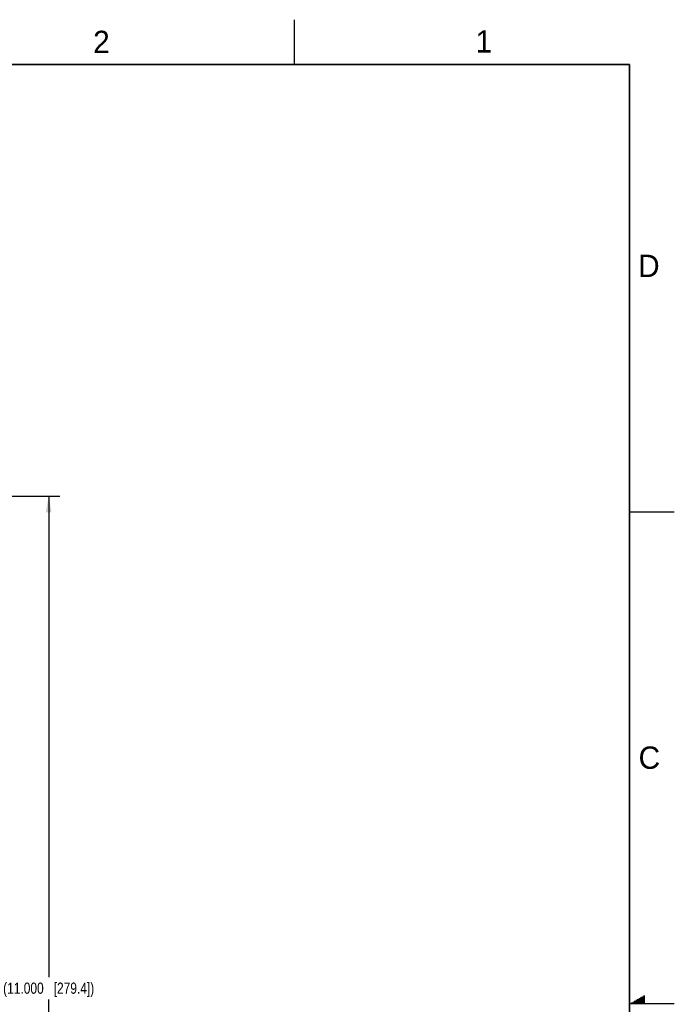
# Model space of a CAD drawing. Header units: inches. Extents: x 0 to 34, y 0 to 22.
# Tile 20 of 20: x 26.7 to 34, y 11 to 22. Entities that reach past the tile are written whole.
import ezdxf

# ---------------------------------------------------------------- set-up
doc = ezdxf.new("R2010")
doc.units = ezdxf.units.IN
doc.header["$LTSCALE"] = 1.87
doc.header["$MEASUREMENT"] = 0
doc.layers.get('0').update_dxf_attribs({"linetype": 'CONTINUOUS'})
doc.layers.add('DIMENSIONS', color=7, linetype='CONTINUOUS')
doc.styles.get("Standard").update_dxf_attribs({"font": 'txt', "width": 0.8})
doc.styles.add('TEXTSTYLE_2', font='txt')
doc.dimstyles.new('DIMSTYLE_2', dxfattribs={"dimtxt": 0.125, "dimasz": 0.18, "dimexe": 0.125, "dimexo": 0.0625, "dimgap": 0.0625, "dimtad": 0, "dimtih": 1, "dimtoh": 1, "dimdec": 3, "dimzin": 4, "dimdsep": 46, "dimtxsty": 'STANDARD', "dimblk": '_FILLED', "dimblk1": '_FILLED', "dimblk2": '_FILLED', "dimcen": 0.09, "dimadec": 0, "dimazin": 0, "dimtp": 0.001, "dimtm": 0.001, "dimtfac": 1, "dimtdec": 3, "dimtofl": 0, "dimtmove": 0, "dimatfit": 3, "dimldrblk": '_FILLED', "dimfxl": 1, "dimtolj": 1, "dimtzin": 4, "dimarcsym": 0})

# ---------------------------------------------------------------- blocks, each defined once
blk = doc.blocks.new('_FILLED')
at = {"color": 0, "linetype": 'BYBLOCK'}
blk.add_solid([(0, 0), (-1, 0.174), (-1, -0.174)], dxfattribs=at)
blk = doc.blocks.new('*D6')
at = {"layer": 'DIMENSIONS', "color": 2, "linetype": 'CONTINUOUS'}
for p, q in [((25.919, 16.675), (27.131, 16.675)), ((27.006, 16.675), (27.006, 11.3)), ((27.006, 5.675), (27.006, 11.05)), ((24.113, 5.675), (27.131, 5.675))]:
    blk.add_line(p, q, dxfattribs=at)
at = {"layer": 'DIMENSIONS', "color": 2, "linetype": 'CONTINUOUS', "xscale": 0.18, "yscale": 0.18, "zscale": 0.18}
for p, rotation in [((27.006, 16.675), 90), ((27.006, 5.675), 270)]:
    blk.add_blockref('_FILLED', p, dxfattribs=dict(at, rotation=rotation))
at = {"layer": 'DIMENSIONS', "color": 2, "linetype": 'CONTINUOUS', "insert": (27.006, 11.238), "char_height": 0.125, "width": 1.625, "attachment_point": 2, "line_spacing_factor": 0.9}
blk.add_mtext('(11.000{\\Ftxt.shx;\\W1.000000;\\H0.125000; }[279.4])', dxfattribs=at)

msp = doc.modelspace()

# ---------------------------------------------------------------- linework, layer by layer
at = {"color": 2, "linetype": 'CONTINUOUS'}
for p, q in [((29.75, 22), (29.75, 21.5)), ((33.5, 16.5), (34, 16.5)), ((33.5173, 11.01), (33.6697, 11.01)), ((33.5347, 11.02), (33.6697, 11.02)), ((33.552, 11.03), (33.6697, 11.03)), ((33.5693, 11.04), (33.6697, 11.04)), ((33.5866, 11.05), (33.6697, 11.05)), ((33.6039, 11.06), (33.6697, 11.06)), ((33.6213, 11.07), (33.6697, 11.07)), ((33.6386, 11.08), (33.6697, 11.08)), ((33.6559, 11.09), (33.6697, 11.09)), ((34, 11), (33.5, 11))]:
    msp.add_line(p, q, dxfattribs=at)
at = {"color": 7, "linetype": 'CONTINUOUS', "const_width": 0.02}
for points in [[(33.5, 21.5), (0.5, 21.5)], [(33.5, 0.5), (33.5, 21.5)]]:
    msp.add_lwpolyline(points, dxfattribs=at)

# ---------------------------------------------------------------- texts
at = {"color": 2, "linetype": 'CONTINUOUS', "char_height": 0.25, "width": 0.25, "attachment_point": 1, "line_spacing_factor": 0.9, "style": 'TEXTSTYLE_2'}
for s, insert in [('2', (27.5025, 21.8762)), ('1', (31.7781, 21.8826)), ('D', (33.5947, 19.3736)), ('C', (33.6004, 13.8767))]:
    msp.add_mtext(s, dxfattribs=dict(at, insert=insert))

# ---------------------------------------------------------------- dimensions: what is measured, and where the dimension line sits
at = {"layer": 'DIMENSIONS', "color": 2, "linetype": 'CONTINUOUS'}
dim = msp.add_linear_dim(base=(27.0062, 5.6751), p1=(25.8564, 16.6751), p2=(24.0506, 5.6751), angle=270, text='(<>)', dimstyle='DIMSTYLE_2', dxfattribs=at)
dim.commit()
dim.dimension.update_dxf_attribs({"geometry": '*D6', "text_midpoint": (27.0062, 11.1751), "dimtype": 160})

doc.saveas('drawing.dxf')
